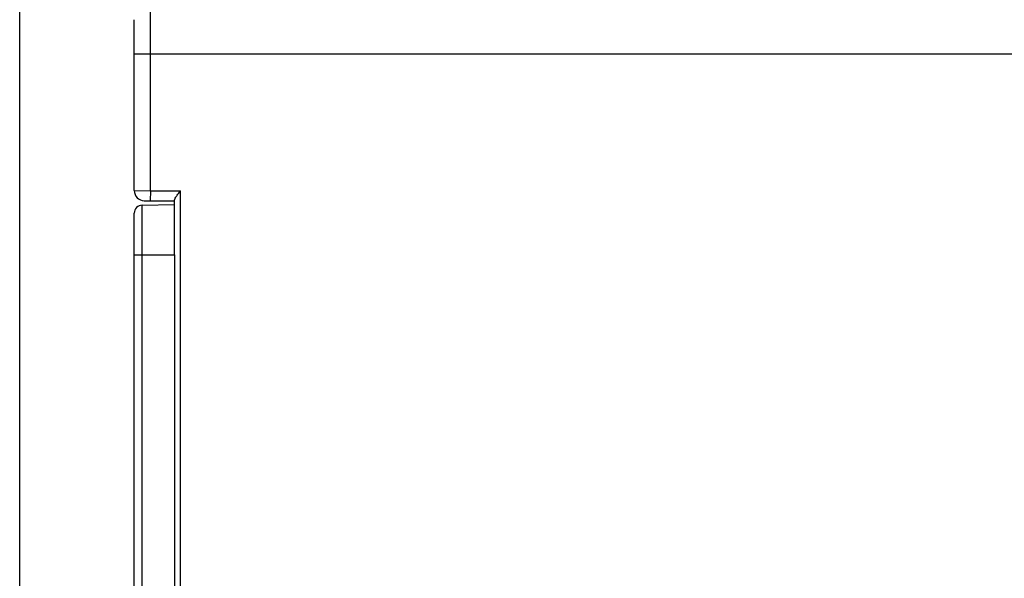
# Model space of a CAD drawing. Header units: millimetres. Extents: x 0 to 1105, y 0 to 772.
# Tile 54 of 58: x 284 to 333, y 672 to 700. Entities that reach past the tile are written whole.
import ezdxf

# ---------------------------------------------------------------- set-up
doc = ezdxf.new("R2010")
doc.units = ezdxf.units.MM
doc.header["$LTSCALE"] = 60.775
doc.header["$PDMODE"] = 3
doc.header["$PDSIZE"] = 0.3
doc.layers.get('0').update_dxf_attribs({"linetype": 'CONTINUOUS'})
doc.layers.get('Defpoints').update_dxf_attribs({"linetype": 'CONTINUOUS'})
for name, color, linetype in [('07_ALL_FEATURES', 7, 'CONTINUOUS'), ('7_ALL_FEATURES', 7, 'CONTINUOUS'), ('DIM', 7, 'CONTINUOUS')]:
    doc.layers.add(name, color=color, linetype=linetype)
doc.styles.get("Standard").update_dxf_attribs({"font": 'micross.ttf'})
doc.dimstyles.new('DIMSTYLE_1', dxfattribs={"dimtxt": 6, "dimasz": 3, "dimexe": 1, "dimexo": 1, "dimgap": 1.5, "dimtad": 1, "dimdec": 1, "dimzin": 0, "dimdsep": 46, "dimtxsty": 'Standard', "dimblk": '_FILLED', "dimblk1": '_FILLED', "dimblk2": '_FILLED', "dimcen": 0.09, "dimadec": 0, "dimazin": 0, "dimtp": 0.1, "dimtm": 0.1, "dimtfac": 1, "dimtdec": 1, "dimtofl": 0, "dimtmove": 0, "dimatfit": 3, "dimldrblk": '_FILLED', "dimfxl": 1, "dimtolj": 1, "dimtzin": 0, "dimarcsym": 0})

# ---------------------------------------------------------------- blocks, each defined once
blk = doc.blocks.new('_FILLED')
at = {"color": 0, "linetype": 'ByBlock'}
blk.add_solid([(0, 0), (-1, 0.1667), (-1, -0.1667)], dxfattribs=at)
blk = doc.blocks.new('*D3')
at = {"layer": 'Defpoints', "color": 0, "linetype": 'Continuous', "transparency": 16777216}
for p in [(483.997, 720.855), (483.997, 700.355), (283.997, 638.802)]:
    blk.add_point(p, dxfattribs=at)
at = {"layer": 'DIM', "color": 0, "linetype": 'Continuous', "lineweight": -2, "transparency": 16777216}
for p, q in [((283.997, 639.802), (283.997, 721.855)), ((483.997, 701.355), (483.997, 721.855)), ((291.997, 720.855), (475.997, 720.855))]:
    blk.add_line(p, q, dxfattribs=at)
at = {"layer": 'DIM', "color": 0, "linetype": 'Continuous', "lineweight": -2, "transparency": 16777216, "xscale": 8, "yscale": 8, "zscale": 8, "rotation": 180}
blk.add_blockref('_FILLED', (283.997, 720.855), dxfattribs=at)
at = {"layer": 'DIM', "color": 0, "linetype": 'Continuous', "lineweight": -2, "transparency": 16777216, "xscale": 8, "yscale": 8, "zscale": 8}
blk.add_blockref('_FILLED', (483.997, 720.855), dxfattribs=at)
at = {"layer": 'DIM', "color": 0, "linetype": 'Continuous', "transparency": 16777216, "insert": (373.332, 728.355), "char_height": 6, "attachment_point": 2}
blk.add_mtext('\\A1;D', dxfattribs=at)

msp = doc.modelspace()

# ---------------------------------------------------------------- linework, layer by layer
at = {"layer": '07_ALL_FEATURES', "linetype": 'Continuous'}
for p, q in [((290.497, 691.548), (290.497, 700.855)), ((289.697, 691.55), (289.697, 700.055)), ((289.697, 698.355), (385.497, 698.355)), ((289.697, 691.55), (290.497, 691.548)), ((290.497, 691.548), (290.493, 691.048)), ((290.497, 691.548), (291.997, 691.535)), ((291.997, 669.03), (291.997, 691.535)), ((290.09, 690.827), (291.697, 690.855)), ((290.193, 691.05), (291.697, 691.037)), ((291.697, 688.355), (291.697, 691.079))]:
    msp.add_line(p, q, dxfattribs=at)
msp.add_arc((290.197, 691.55), 0.5, 180, 269.5, dxfattribs=at)
msp.add_open_spline([(291.697, 691.079), (291.697, 691.116), (291.749, 691.201), (291.799, 691.275), (291.831, 691.319)], degree=3, knots=[0, 0, 0, 0, 0.406032, 1, 1, 1, 1], dxfattribs=at)
msp.add_open_spline([(291.831, 691.319), (291.885, 691.392), (291.941, 691.463), (291.997, 691.535)], degree=3, dxfattribs=at)
at = {"layer": '7_ALL_FEATURES', "linetype": 'Continuous'}
for p, q in [((290.09, 690.827), (291.697, 690.855)), ((290.09, 662.683), (290.09, 690.827)), ((289.697, 644.483), (289.697, 690.427)), ((289.697, 688.355), (291.697, 688.355)), ((291.697, 688.355), (291.697, 662.255))]:
    msp.add_line(p, q, dxfattribs=at)
msp.add_arc((290.097, 690.427), 0.4, 91, 180, dxfattribs=at)

# ---------------------------------------------------------------- dimensions: what is measured, and where the dimension line sits
at = {"layer": 'DIM', "linetype": 'Continuous'}
dim = msp.add_linear_dim(base=(483.997, 720.855), p1=(283.997, 638.802), p2=(483.997, 700.355), text='D', dimstyle='DIMSTYLE_1', override={"dimasz": 8}, dxfattribs=at)
dim.commit()
dim.dimension.update_dxf_attribs({"geometry": '*D3', "text_midpoint": (373.332, 720.855), "dimtype": 160})

doc.saveas('drawing.dxf')
